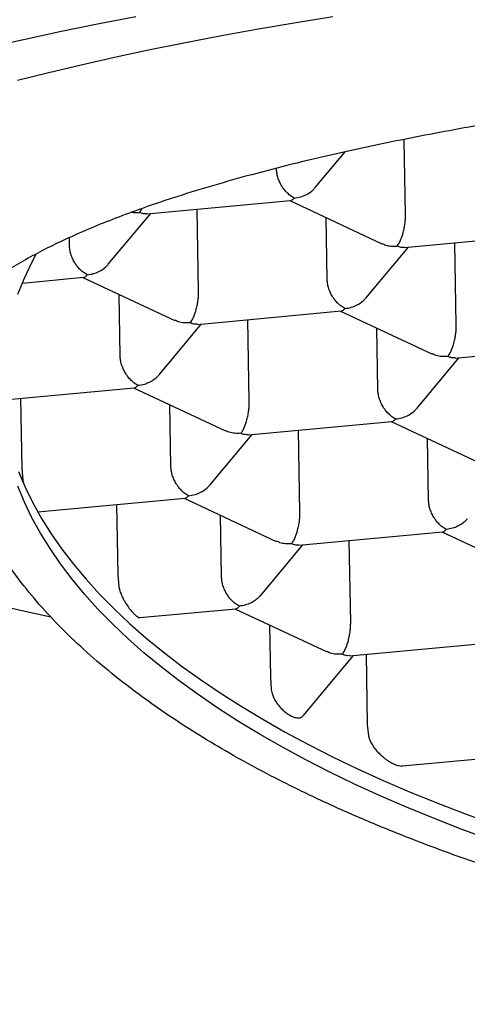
# Model space of a CAD drawing. Header units: millimetres. Extents: x 8 to 719, y 12 to 786.
# Tile 21 of 37: x 307.1 to 309.51, y 660.16 to 665.46. Entities that reach past the tile are written whole.
import ezdxf

# ---------------------------------------------------------------- set-up
doc = ezdxf.new("R2010")
doc.units = ezdxf.units.MM

msp = doc.modelspace()

# ---------------------------------------------------------------- linework, layer by layer
at = {"color": 7, "linetype": 'Continuous', "lineweight": 30}
for p, q in [((309.1728, 664.4135), (309.1658, 664.8169)), ((308.6867, 664.5576), (308.8469, 664.7493)), ((308.4776, 664.6589), (308.4775, 664.6611)), ((307.7794, 664.4159), (308.5538, 664.4877)), ((308.5495, 664.4873), (309.0456, 664.2556)), ((307.5724, 664.1445), (307.8007, 664.4179)), ((308.0585, 664.0004), (308.0508, 664.4411)), ((308.7505, 664.0645), (308.7447, 664.3961)), ((309.1666, 664.2347), (309.941, 664.3065)), ((307.3633, 664.2457), (307.3626, 664.2879)), ((309.4457, 663.8192), (309.438, 664.2599)), ((308.9596, 663.9633), (309.188, 664.2367)), ((307.1096, 664.044), (307.4395, 664.0746)), ((307.4352, 664.0742), (307.9311, 663.8425)), ((307.6362, 663.6514), (307.6305, 663.983)), ((308.0523, 663.8216), (308.8267, 663.8934)), ((308.8224, 663.893), (309.3183, 663.6613)), ((308.3314, 663.4061), (308.3238, 663.8467)), ((307.8454, 663.5502), (308.0737, 663.8236)), ((309.0235, 663.4702), (309.0177, 663.8018)), ((309.4395, 663.6404), (310.214, 663.7122)), ((309.2326, 663.369), (309.4609, 663.6424)), ((306.9931, 663.4136), (307.7124, 663.4803)), ((307.7081, 663.4799), (308.204, 663.2482)), ((307.0999, 663.4235), (307.1065, 663.0454)), ((307.9092, 663.0571), (307.9034, 663.3887)), ((308.3252, 663.2273), (309.0997, 663.2991)), ((309.0954, 663.2987), (309.5913, 663.067)), ((308.6044, 662.8118), (308.5967, 663.2524)), ((308.1183, 662.9559), (308.3466, 663.2293)), ((309.2964, 662.8759), (309.2906, 663.2075)), ((307.1065, 663.0454), (307.1122, 662.9832)), ((307.1923, 662.8124), (307.9854, 662.886)), ((307.9811, 662.8856), (308.477, 662.6539)), ((307.6163, 662.8517), (307.6229, 662.4737)), ((308.1821, 662.4628), (308.1763, 662.7943)), ((308.5982, 662.633), (309.3726, 662.7048)), ((309.3683, 662.7044), (309.8642, 662.4727)), ((308.3912, 662.3616), (308.6196, 662.6349)), ((308.8773, 662.2174), (308.8696, 662.6581)), ((307.6229, 662.4737), (307.6288, 662.4115)), ((307.7418, 662.2438), (308.2583, 662.2916)), ((308.254, 662.2912), (308.7499, 662.0596)), ((308.4411, 662.2039), (308.446, 661.9215)), ((308.8711, 662.0386), (309.6455, 662.1104)), ((308.6209, 661.7155), (308.8925, 662.0406)), ((308.9601, 662.0469), (308.9667, 661.6688)), ((308.446, 661.9215), (308.449, 661.8612)), ((308.9667, 661.6688), (308.9732, 661.6067)), ((309.154, 661.4452), (309.9185, 661.5161))]:
    msp.add_line(p, q, dxfattribs=at)
at = {"color": 7, "linetype": 'Continuous', "lineweight": 30, "flags": 128}
for points in [[(306.9248, 665.3121), (307.1159, 665.3551), (307.3122, 665.397), (307.5138, 665.4378), (307.7205, 665.4775)], [(307.0839, 665.1348), (307.2525, 665.177), (307.4265, 665.2182), (307.6055, 665.2585), (307.7895, 665.2978), (307.9785, 665.336), (308.1721, 665.3732), (308.3704, 665.4094), (308.5732, 665.4445), (308.7804, 665.4784)], [(307.0854, 663.9837), (307.1207, 664.0694), (307.1614, 664.1548), (307.1864, 664.2022)], [(307.0882, 663.0299), (307.1243, 662.9452), (307.1657, 662.8611), (307.2125, 662.7775), (307.2646, 662.6945), (307.322, 662.6122), (307.3846, 662.5306), (307.4524, 662.4498), (307.5253, 662.3698), (307.6034, 662.2907), (307.6864, 662.2126), (307.7745, 662.1355), (307.8675, 662.0594), (307.9653, 661.9844), (308.068, 661.9106), (308.1753, 661.838), (308.2874, 661.7666), (308.4039, 661.6966), (308.525, 661.6279), (308.6505, 661.5606), (308.7803, 661.4948), (308.9144, 661.4304), (309.0526, 661.3676), (309.1948, 661.3063), (309.341, 661.2467), (309.491, 661.1888), (309.6448, 661.1325)], [(309.6255, 661.049), (309.4722, 661.1055), (309.3227, 661.1636), (309.177, 661.2235), (309.0353, 661.2849), (308.8977, 661.348), (308.7642, 661.4125), (308.635, 661.4786), (308.5101, 661.546), (308.3896, 661.6149), (308.2736, 661.6851), (308.1622, 661.7567), (308.0555, 661.8294), (307.9535, 661.9034), (307.8563, 661.9785), (307.764, 662.0548), (307.6766, 662.132), (307.5942, 662.2103), (307.5168, 662.2895), (307.4446, 662.3696), (307.3775, 662.4505), (307.3156, 662.5322), (307.2589, 662.6146), (307.2075, 662.6977), (307.1614, 662.7813), (307.1207, 662.8656), (307.0854, 662.9503)], [(307.2634, 662.2464), (307.1159, 662.2781), (306.9248, 662.321)]]:
    msp.add_lwpolyline(points, dxfattribs=at)
at = {"color": 7, "linetype": 'Continuous', "lineweight": 30}
for points, knots in [([(323.19, 663.7023), (323.1799, 663.7261), (323.1598, 663.7737), (323.1115, 663.8448), (323.0501, 663.9154), (322.9789, 663.9813), (322.901, 664.0424), (322.8189, 664.099), (322.7275, 664.1549), (322.627, 664.2102), (322.5097, 664.2685), (322.3732, 664.3298), (322.2153, 664.3936), (322.0448, 664.456), (321.8728, 664.5132), (321.7019, 664.5656), (321.5343, 664.6133), (321.3591, 664.6598), (321.1763, 664.705), (320.9727, 664.752), (320.7463, 664.8004), (320.4957, 664.8498), (320.2355, 664.8969), (319.982, 664.9391), (319.7374, 664.9767), (319.5034, 665.0102), (319.2639, 665.0421), (319.0195, 665.0721), (318.7525, 665.1025), (318.4618, 665.1326), (318.1468, 665.1619), (317.8262, 665.1885), (317.5199, 665.2109), (317.2291, 665.2295), (316.955, 665.245), (316.6784, 665.2586), (316.3998, 665.2701), (316.0995, 665.2804), (315.7773, 665.2888), (315.4334, 665.2948), (315.0886, 665.2978), (314.7639, 665.2978), (314.4598, 665.2954), (314.1764, 665.2912), (313.8938, 665.2849), (313.6125, 665.2767), (313.3128, 665.2657), (312.9954, 665.2515), (312.6614, 665.2335), (312.3312, 665.2126), (312.0247, 665.1902), (311.7416, 665.1671), (311.481, 665.1436), (311.2243, 665.1182), (310.9719, 665.0911), (310.7066, 665.0601), (310.4298, 665.0248), (310.1433, 664.9848), (309.865, 664.9424), (309.6113, 664.9002), (309.381, 664.8588), (309.1725, 664.8187), (308.9706, 664.7771), (308.7758, 664.7342), (308.5747, 664.6867), (308.3697, 664.6343), (308.163, 664.5769), (307.9679, 664.5177), (307.7957, 664.4604), (307.6442, 664.4056), (307.5113, 664.3533), (307.3871, 664.3002), (307.2716, 664.2462), (307.1631, 664.1905), (307.0623, 664.1329), (306.9699, 664.0734), (306.8871, 664.0132), (306.8407, 663.9725), (306.8175, 663.9522)], [0, 0, 0, 0, 0.014609, 0.029232, 0.043854, 0.058463, 0.070489, 0.082525, 0.094565, 0.106601, 0.118627, 0.133237, 0.147859, 0.162481, 0.17709, 0.189116, 0.201152, 0.213192, 0.225229, 0.237254, 0.251864, 0.266486, 0.281108, 0.295718, 0.307743, 0.31978, 0.33182, 0.343856, 0.355882, 0.370491, 0.385113, 0.399735, 0.414345, 0.426371, 0.438407, 0.450447, 0.462483, 0.474509, 0.489118, 0.50374, 0.518362, 0.532972, 0.544998, 0.557034, 0.569074, 0.58111, 0.593136, 0.607745, 0.622368, 0.63699, 0.651599, 0.663625, 0.675661, 0.687701, 0.699737, 0.711763, 0.726373, 0.740995, 0.755617, 0.770226, 0.782252, 0.794288, 0.806328, 0.818365, 0.83039, 0.845, 0.859622, 0.874244, 0.888854, 0.900879, 0.912916, 0.924956, 0.936992, 0.949018, 0.96173, 0.974442, 0.987221, 1, 1, 1, 1]), ([(308.5737, 664.5011), (308.5661, 664.5053), (308.552, 664.5131), (308.5357, 664.5282), (308.5247, 664.5405), (308.5177, 664.5491), (308.5117, 664.5574), (308.5035, 664.5702), (308.4939, 664.5885), (308.4848, 664.6128), (308.479, 664.6366), (308.478, 664.6515), (308.4776, 664.6589)], [0, 0, 0, 0, 0.1649701, 0.3070432, 0.3695691, 0.4263891, 0.4775248, 0.5230066, 0.6513096, 0.7728537, 0.8886823, 1, 1, 1, 1]), ([(308.5737, 664.5011), (308.5851, 664.5028), (308.6065, 664.5059), (308.6408, 664.5196), (308.6683, 664.5369), (308.6822, 664.5531), (308.6863, 664.5579)], [0, 0, 0, 0, 0.268332, 0.499421, 0.849374, 1, 1, 1, 1]), ([(308.5538, 664.488), (308.5566, 664.4885), (308.5631, 664.4898), (308.5699, 664.497), (308.5737, 664.5011)], [0, 0, 0, 0, 0.435281, 1, 1, 1, 1]), ([(307.7, 664.4251), (307.7019, 664.4247), (307.7147, 664.422), (307.7283, 664.423), (307.7398, 664.4238)], [0, 0, 0, 0, 0.148106, 1, 1, 1, 1]), ([(307.7398, 664.4238), (307.7438, 664.4287), (307.7483, 664.4343), (307.7525, 664.4431), (307.753, 664.4443)], [0, 0, 0, 0, 0.86958, 1, 1, 1, 1]), ([(307.7793, 664.4162), (307.7738, 664.416), (307.7611, 664.4155), (307.7475, 664.4208), (307.7398, 664.4238)], [0, 0, 0, 0, 0.437613, 1, 1, 1, 1]), ([(309.1271, 664.2426), (309.131, 664.2479), (309.1382, 664.2576), (309.1499, 664.282), (309.1591, 664.3103), (309.1663, 664.3413), (309.1704, 664.367), (309.1727, 664.3915), (309.1727, 664.4063), (309.1728, 664.4135)], [0, 0, 0, 0, 0.165095, 0.307276, 0.52259, 0.652898, 0.775419, 0.891239, 1, 1, 1, 1]), ([(309.0463, 664.2571), (309.0523, 664.2539), (309.0665, 664.2463), (309.0944, 664.2416), (309.1157, 664.2423), (309.1271, 664.2426)], [0, 0, 0, 0, 0.250794, 0.597443, 1, 1, 1, 1]), ([(307.4594, 664.088), (307.4518, 664.0922), (307.4377, 664.1), (307.4214, 664.1151), (307.4104, 664.1274), (307.4034, 664.136), (307.3974, 664.1443), (307.3892, 664.1571), (307.3796, 664.1754), (307.3705, 664.1997), (307.3647, 664.2235), (307.3638, 664.2384), (307.3633, 664.2457)], [0, 0, 0, 0, 0.16497, 0.307043, 0.369569, 0.426389, 0.477525, 0.523007, 0.65131, 0.772854, 0.888682, 1, 1, 1, 1]), ([(309.1666, 664.235), (309.161, 664.2348), (309.1483, 664.2343), (309.1347, 664.2396), (309.1271, 664.2426)], [0, 0, 0, 0, 0.437613, 1, 1, 1, 1]), ([(307.4594, 664.088), (307.4708, 664.0897), (307.4922, 664.0928), (307.5265, 664.1065), (307.554, 664.1238), (307.5679, 664.14), (307.572, 664.1448)], [0, 0, 0, 0, 0.268332, 0.499421, 0.849374, 1, 1, 1, 1]), ([(307.4395, 664.0748), (307.4423, 664.0754), (307.4488, 664.0766), (307.4556, 664.0839), (307.4594, 664.088)], [0, 0, 0, 0, 0.435281, 1, 1, 1, 1]), ([(308.8466, 663.9068), (308.839, 663.911), (308.825, 663.9188), (308.8086, 663.9339), (308.7976, 663.9462), (308.7906, 663.9548), (308.7847, 663.9631), (308.7764, 663.9759), (308.7668, 663.9942), (308.7578, 664.0185), (308.7519, 664.0423), (308.751, 664.0572), (308.7505, 664.0645)], [0, 0, 0, 0, 0.1649701, 0.3070432, 0.3695691, 0.4263891, 0.4775248, 0.5230066, 0.6513096, 0.7728537, 0.8886823, 1, 1, 1, 1]), ([(308.0128, 663.8295), (308.0167, 663.8348), (308.0239, 663.8445), (308.0356, 663.8689), (308.0448, 663.8972), (308.052, 663.9282), (308.0561, 663.9539), (308.0584, 663.9784), (308.0585, 663.9932), (308.0585, 664.0004)], [0, 0, 0, 0, 0.1650953, 0.3072762, 0.5225896, 0.6528977, 0.7754194, 0.8912393, 1, 1, 1, 1]), ([(323.2064, 663.702), (323.2051, 663.6547), (323.2025, 663.56), (323.1805, 663.4179), (323.1455, 663.2762), (323.0989, 663.1433), (323.044, 663.0194), (322.9832, 662.9043), (322.9131, 662.79), (322.8337, 662.6767), (322.7388, 662.5564), (322.6259, 662.4297), (322.4927, 662.2969), (322.3465, 662.1663), (322.1969, 662.0458), (322.0467, 661.9349), (321.8981, 661.8334), (321.7414, 661.7339), (321.5769, 661.6365), (321.3923, 661.5347), (321.1857, 661.4291), (320.9555, 661.3205), (320.7149, 661.2159), (320.4792, 661.1213), (320.2506, 661.036), (320.031, 660.9594), (319.8054, 660.8859), (319.5742, 660.8155), (319.3208, 660.7436), (319.0439, 660.6711), (318.7425, 660.599), (318.4346, 660.5321), (318.1393, 660.4741), (317.8581, 660.424), (317.5922, 660.381), (317.3231, 660.3417), (317.0514, 660.3062), (316.7577, 660.2723), (316.4417, 660.2411), (316.1032, 660.2136), (315.7627, 660.192), (315.4411, 660.1771), (315.139, 660.1679), (314.8568, 660.1633), (314.5746, 660.1627), (314.293, 660.1661), (313.9921, 660.1741), (313.6726, 660.1876), (313.3351, 660.2078), (313.0005, 660.2339), (312.6888, 660.2638), (312.3999, 660.2965), (312.1332, 660.3309), (311.8697, 660.3691), (311.6099, 660.411), (311.3358, 660.4598), (311.0487, 660.5166), (310.7504, 660.5823), (310.4593, 660.6531), (310.1927, 660.7245), (309.9495, 660.7954), (309.7284, 660.8648), (309.5133, 660.9375), (309.3046, 661.0132), (309.0882, 661.0975), (308.866, 661.1911), (308.6404, 661.2948), (308.4256, 661.4024), (308.2342, 661.5072), (308.0642, 661.6083), (307.9136, 661.705), (307.7711, 661.8039), (307.6371, 661.9048), (307.5027, 662.0151), (307.3705, 662.135), (307.243, 662.265), (307.1288, 662.3973), (307.0341, 662.5236), (306.9564, 662.6435), (306.8933, 662.7566), (306.8395, 662.8706), (306.7953, 662.9854), (306.7582, 663.1089), (306.7309, 663.241), (306.7159, 663.3818), (306.7149, 663.5237), (306.7285, 663.6663), (306.7557, 663.8097), (306.786, 663.9048), (306.8011, 663.9524)], [0, 0, 0, 0, 0.012644, 0.025298, 0.037953, 0.050596, 0.061004, 0.07142, 0.08184, 0.092257, 0.102664, 0.115308, 0.127962, 0.140617, 0.15326, 0.163668, 0.174084, 0.184504, 0.194921, 0.205328, 0.217972, 0.230626, 0.243281, 0.255924, 0.266332, 0.276748, 0.287168, 0.297585, 0.307992, 0.320636, 0.33329, 0.345945, 0.358588, 0.368996, 0.379413, 0.389832, 0.400249, 0.410657, 0.4233, 0.435955, 0.448609, 0.461253, 0.47166, 0.482077, 0.492496, 0.502913, 0.513321, 0.525964, 0.538619, 0.551273, 0.563917, 0.574324, 0.584741, 0.595161, 0.605577, 0.615985, 0.628628, 0.641283, 0.653937, 0.666581, 0.676988, 0.687405, 0.697825, 0.708241, 0.718649, 0.731292, 0.743947, 0.756601, 0.769245, 0.779652, 0.790069, 0.800489, 0.810905, 0.821313, 0.833957, 0.846611, 0.859266, 0.871909, 0.882317, 0.892733, 0.903153, 0.91357, 0.923977, 0.936547, 0.949121, 0.961691, 0.974459, 0.987232, 1, 1, 1, 1]), ([(308.8466, 663.9068), (308.8581, 663.9085), (308.8794, 663.9116), (308.9138, 663.9253), (308.9412, 663.9426), (308.9551, 663.9588), (308.9593, 663.9636)], [0, 0, 0, 0, 0.268332, 0.499421, 0.849374, 1, 1, 1, 1]), ([(308.8267, 663.8936), (308.8295, 663.8942), (308.836, 663.8954), (308.8428, 663.9027), (308.8466, 663.9068)], [0, 0, 0, 0, 0.435281, 1, 1, 1, 1]), ([(308.0128, 663.8295), (308.0014, 663.8292), (307.9801, 663.8286), (307.9521, 663.8334), (307.9379, 663.841), (307.9319, 663.8441)], [0, 0, 0, 0, 0.401917, 0.74805, 1, 1, 1, 1]), ([(308.0523, 663.8219), (308.0467, 663.8217), (308.0341, 663.8211), (308.0204, 663.8265), (308.0128, 663.8295)], [0, 0, 0, 0, 0.437613, 1, 1, 1, 1]), ([(309.4, 663.6483), (309.4039, 663.6536), (309.4111, 663.6633), (309.4228, 663.6877), (309.432, 663.716), (309.4392, 663.747), (309.4433, 663.7727), (309.4456, 663.7972), (309.4457, 663.812), (309.4457, 663.8192)], [0, 0, 0, 0, 0.165095, 0.307276, 0.52259, 0.652898, 0.775419, 0.891239, 1, 1, 1, 1]), ([(307.7323, 663.4937), (307.7248, 663.4979), (307.7107, 663.5057), (307.6943, 663.5208), (307.6833, 663.533), (307.6764, 663.5417), (307.6704, 663.55), (307.6621, 663.5628), (307.6525, 663.5811), (307.6435, 663.6054), (307.6376, 663.6292), (307.6367, 663.6441), (307.6362, 663.6514)], [0, 0, 0, 0, 0.1649701, 0.3070432, 0.3695691, 0.4263891, 0.4775248, 0.5230066, 0.6513096, 0.7728537, 0.8886823, 1, 1, 1, 1]), ([(309.4, 663.6483), (309.3886, 663.648), (309.3673, 663.6474), (309.3393, 663.6522), (309.3251, 663.6598), (309.3191, 663.6629)], [0, 0, 0, 0, 0.401917, 0.74805, 1, 1, 1, 1]), ([(309.4395, 663.6407), (309.434, 663.6405), (309.4213, 663.6399), (309.4077, 663.6453), (309.4, 663.6483)], [0, 0, 0, 0, 0.437613, 1, 1, 1, 1]), ([(307.7323, 663.4937), (307.7438, 663.4954), (307.7651, 663.4985), (307.7995, 663.5122), (307.827, 663.5295), (307.8408, 663.5457), (307.845, 663.5505)], [0, 0, 0, 0, 0.268332, 0.499421, 0.849374, 1, 1, 1, 1]), ([(307.7124, 663.4805), (307.7152, 663.4811), (307.7217, 663.4823), (307.7285, 663.4896), (307.7323, 663.4937)], [0, 0, 0, 0, 0.435281, 1, 1, 1, 1]), ([(309.1195, 663.3125), (309.112, 663.3167), (309.0979, 663.3245), (309.0816, 663.3396), (309.0705, 663.3518), (309.0636, 663.3605), (309.0576, 663.3688), (309.0493, 663.3816), (309.0397, 663.3999), (309.0307, 663.4242), (309.0249, 663.448), (309.0239, 663.4629), (309.0235, 663.4702)], [0, 0, 0, 0, 0.1649701, 0.3070432, 0.3695691, 0.4263891, 0.4775248, 0.5230066, 0.6513096, 0.7728537, 0.8886823, 1, 1, 1, 1]), ([(308.2857, 663.2352), (308.2896, 663.2404), (308.2968, 663.2502), (308.3085, 663.2746), (308.3177, 663.3029), (308.325, 663.3339), (308.329, 663.3596), (308.3313, 663.3841), (308.3314, 663.3989), (308.3314, 663.4061)], [0, 0, 0, 0, 0.165095, 0.307276, 0.52259, 0.652898, 0.775419, 0.891239, 1, 1, 1, 1]), ([(309.1195, 663.3125), (309.131, 663.3142), (309.1523, 663.3173), (309.1867, 663.331), (309.2142, 663.3483), (309.228, 663.3645), (309.2322, 663.3693)], [0, 0, 0, 0, 0.2683322, 0.4994212, 0.8493737, 1, 1, 1, 1]), ([(309.0997, 663.2993), (309.1025, 663.2999), (309.109, 663.3011), (309.1157, 663.3084), (309.1195, 663.3125)], [0, 0, 0, 0, 0.435281, 1, 1, 1, 1]), ([(308.2857, 663.2352), (308.2743, 663.2349), (308.253, 663.2343), (308.225, 663.2391), (308.2108, 663.2466), (308.2048, 663.2498)], [0, 0, 0, 0, 0.401917, 0.74805, 1, 1, 1, 1]), ([(308.3252, 663.2276), (308.3197, 663.2274), (308.307, 663.2268), (308.2934, 663.2322), (308.2857, 663.2352)], [0, 0, 0, 0, 0.437613, 1, 1, 1, 1]), ([(308.0053, 662.8994), (307.9977, 662.9036), (307.9836, 662.9114), (307.9673, 662.9265), (307.9562, 662.9387), (307.9493, 662.9474), (307.9433, 662.9557), (307.935, 662.9684), (307.9255, 662.9868), (307.9164, 663.011), (307.9106, 663.0349), (307.9096, 663.0498), (307.9092, 663.0571)], [0, 0, 0, 0, 0.1649701, 0.3070432, 0.3695691, 0.4263891, 0.4775248, 0.5230066, 0.6513096, 0.7728537, 0.8886823, 1, 1, 1, 1]), ([(307.1122, 662.9832), (307.1133, 662.9776), (307.1145, 662.971), (307.1165, 662.9641), (307.1167, 662.9632)], [0, 0, 0, 0, 0.864093, 1, 1, 1, 1]), ([(308.0053, 662.8994), (308.0167, 662.9011), (308.038, 662.9042), (308.0724, 662.9179), (308.0999, 662.9352), (308.1137, 662.9513), (308.1179, 662.9562)], [0, 0, 0, 0, 0.268332, 0.499421, 0.849374, 1, 1, 1, 1]), ([(307.9854, 662.8862), (307.9882, 662.8868), (307.9947, 662.888), (308.0014, 662.8953), (308.0053, 662.8994)], [0, 0, 0, 0, 0.435281, 1, 1, 1, 1]), ([(309.3925, 662.7182), (309.3849, 662.7224), (309.3708, 662.7302), (309.3545, 662.7453), (309.3435, 662.7575), (309.3365, 662.7662), (309.3305, 662.7745), (309.3223, 662.7872), (309.3127, 662.8056), (309.3036, 662.8298), (309.2978, 662.8537), (309.2969, 662.8686), (309.2964, 662.8759)], [0, 0, 0, 0, 0.16497, 0.307043, 0.369569, 0.426389, 0.477525, 0.523007, 0.65131, 0.772854, 0.888682, 1, 1, 1, 1]), ([(308.5586, 662.6409), (308.5625, 662.6461), (308.5698, 662.6559), (308.5814, 662.6803), (308.5906, 662.7085), (308.5979, 662.7396), (308.602, 662.7653), (308.6042, 662.7898), (308.6043, 662.8046), (308.6044, 662.8118)], [0, 0, 0, 0, 0.1650953, 0.3072762, 0.5225896, 0.6528977, 0.7754194, 0.8912393, 1, 1, 1, 1]), ([(309.5051, 662.7751), (309.501, 662.7703), (309.492, 662.7595), (309.4742, 662.7462), (309.452, 662.7337), (309.4246, 662.723), (309.4038, 662.7199), (309.3925, 662.7182)], [0, 0, 0, 0, 0.147869, 0.328749, 0.511379, 0.735103, 1, 1, 1, 1]), ([(309.3726, 662.705), (309.3754, 662.7056), (309.3819, 662.7068), (309.3887, 662.7141), (309.3925, 662.7182)], [0, 0, 0, 0, 0.435281, 1, 1, 1, 1]), ([(308.5586, 662.6409), (308.5472, 662.6406), (308.526, 662.64), (308.498, 662.6448), (308.4837, 662.6523), (308.4777, 662.6555)], [0, 0, 0, 0, 0.401917, 0.74805, 1, 1, 1, 1]), ([(308.5981, 662.6333), (308.5926, 662.6331), (308.5799, 662.6325), (308.5663, 662.6379), (308.5586, 662.6409)], [0, 0, 0, 0, 0.437613, 1, 1, 1, 1]), ([(308.2782, 662.3051), (308.2706, 662.3093), (308.2565, 662.3171), (308.2402, 662.3322), (308.2292, 662.3444), (308.2222, 662.3531), (308.2162, 662.3613), (308.208, 662.3741), (308.1984, 662.3924), (308.1893, 662.4167), (308.1835, 662.4406), (308.1826, 662.4555), (308.1821, 662.4628)], [0, 0, 0, 0, 0.16497, 0.307043, 0.369569, 0.426389, 0.477525, 0.523007, 0.65131, 0.772854, 0.888682, 1, 1, 1, 1]), ([(307.6288, 662.4115), (307.6302, 662.4052), (307.6331, 662.3916), (307.6412, 662.3694), (307.6495, 662.351), (307.6567, 662.3374), (307.6615, 662.3288), (307.671, 662.3133), (307.6843, 662.2939), (307.698, 662.2771), (307.707, 662.2676), (307.7123, 662.2625), (307.7166, 662.2587), (307.7231, 662.2531), (307.7309, 662.2471), (307.7382, 662.2434), (307.7409, 662.2442), (307.7417, 662.2444)], [0, 0, 0, 0, 0.08014, 0.170763, 0.272328, 0.308731, 0.3464, 0.385344, 0.520057, 0.629135, 0.674089, 0.712615, 0.744722, 0.770427, 0.865056, 0.960435, 1, 1, 1, 1]), ([(308.3908, 662.362), (308.3867, 662.3571), (308.3777, 662.3464), (308.3599, 662.3331), (308.3377, 662.3206), (308.3103, 662.3099), (308.2895, 662.3068), (308.2782, 662.3051)], [0, 0, 0, 0, 0.147869, 0.328749, 0.511379, 0.735103, 1, 1, 1, 1]), ([(308.2583, 662.2919), (308.2611, 662.2924), (308.2676, 662.2937), (308.2744, 662.301), (308.2782, 662.3051)], [0, 0, 0, 0, 0.435281, 1, 1, 1, 1]), ([(308.8316, 662.0466), (308.8355, 662.0518), (308.8427, 662.0616), (308.8544, 662.086), (308.8636, 662.1142), (308.8708, 662.1453), (308.8749, 662.171), (308.8772, 662.1955), (308.8773, 662.2103), (308.8773, 662.2174)], [0, 0, 0, 0, 0.1650953, 0.3072762, 0.5225896, 0.6528977, 0.7754194, 0.8912393, 1, 1, 1, 1]), ([(308.8316, 662.0466), (308.8202, 662.0463), (308.7989, 662.0457), (308.7709, 662.0505), (308.7567, 662.058), (308.7507, 662.0612)], [0, 0, 0, 0, 0.401917, 0.74805, 1, 1, 1, 1]), ([(308.8711, 662.039), (308.8655, 662.0387), (308.8529, 662.0382), (308.8392, 662.0436), (308.8316, 662.0466)], [0, 0, 0, 0, 0.437613, 1, 1, 1, 1]), ([(308.449, 661.8612), (308.4502, 661.8529), (308.4525, 661.8366), (308.4625, 661.8116), (308.4736, 661.7921), (308.4838, 661.7777), (308.4942, 661.7646), (308.5083, 661.7495), (308.523, 661.7367), (308.5352, 661.7276), (308.5445, 661.7215), (308.5539, 661.7161), (308.563, 661.7116), (308.5722, 661.7079), (308.582, 661.7051), (308.591, 661.7038), (308.5985, 661.7039), (308.6039, 661.7049), (308.6082, 661.7062), (308.6114, 661.7077), (308.6158, 661.7101), (308.6184, 661.7134), (308.6205, 661.7159)], [0, 0, 0, 0, 0.08329, 0.162666, 0.238877, 0.276118, 0.312889, 0.383308, 0.458297, 0.497783, 0.538669, 0.581023, 0.624909, 0.667921, 0.720087, 0.78142, 0.824306, 0.861371, 0.892613, 0.918034, 0.937633, 1, 1, 1, 1]), ([(308.9732, 661.6067), (308.9739, 661.6039), (308.9751, 661.5982), (308.9779, 661.5897), (308.983, 661.577), (308.9926, 661.5593), (309.009, 661.5364), (309.025, 661.5184), (309.0389, 661.505), (309.0489, 661.4962), (309.061, 661.4861), (309.0739, 661.4765), (309.0895, 661.4664), (309.1036, 661.4588), (309.1131, 661.4548), (309.1165, 661.4534)], [0, 0, 0, 0, 0.040846, 0.082626, 0.123218, 0.224871, 0.345367, 0.48564, 0.536971, 0.599984, 0.665471, 0.753066, 0.827932, 0.939405, 1, 1, 1, 1]), ([(309.1165, 661.4534), (309.1227, 661.4511), (309.1349, 661.4466), (309.1474, 661.4444), (309.1528, 661.4455), (309.1539, 661.4457)], [0, 0, 0, 0, 0.45585, 0.885946, 1, 1, 1, 1])]:
    msp.add_open_spline(points, degree=3, knots=knots, dxfattribs=at)

doc.saveas('drawing.dxf')
